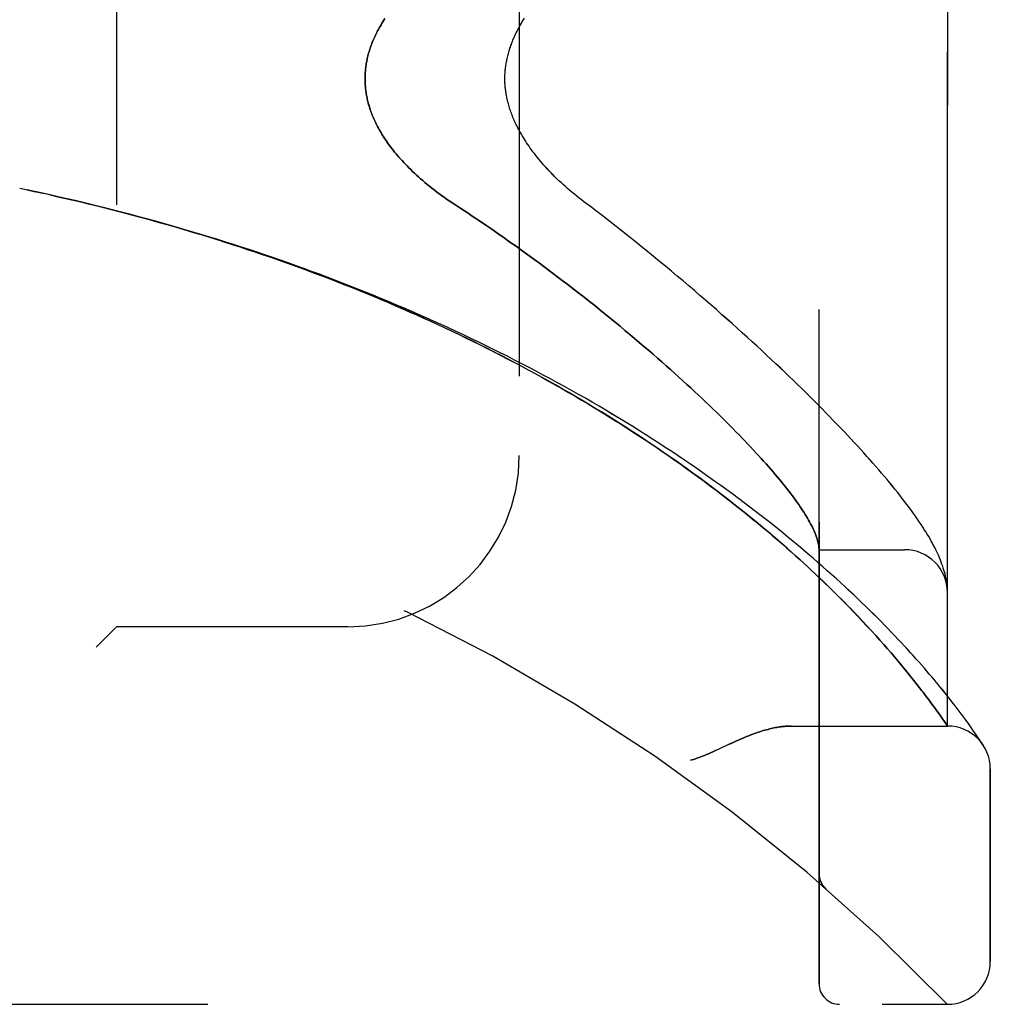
# Model space of a CAD drawing. Header units: inches. Extents: x 0 to 179, y 0 to 116.
# Tile 207 of 234: x 96.91 to 98.33, y 36.9 to 38.34. Entities that reach past the tile are written whole.
import ezdxf

# ---------------------------------------------------------------- set-up
doc = ezdxf.new("R2010")
doc.units = ezdxf.units.IN
doc.header["$LTSCALE"] = 9.842105
doc.header["$MEASUREMENT"] = 0
doc.linetypes.add('HIDDEN', pattern=[0.2, 0.1, -0.1])
doc.layers.add('LEFTHAND_DOOR_ASSEMBLY', color=7, linetype='CONTINUOUS')
doc.layers.add('RIGHTHAND_DOOR_ASSEMBLY', color=7, linetype='CONTINUOUS')

msp = doc.modelspace()

# ---------------------------------------------------------------- linework, layer by layer
at = {"layer": 'LEFTHAND_DOOR_ASSEMBLY', "color": 8, "linetype": 'HIDDEN'}
for p, q in [((98.0765, 36.9291), (98.0765, 39.5716)), ((98.264, 37.3053), (98.264, 39.1953)), ((97.0515, 39.0503), (97.0515, 37.4503)), ((97.639, 38.8003), (97.639, 37.7003)), ((96.9215, 38.0879), (96.91, 38.0903)), ((96.9331, 38.0854), (96.9211, 38.088)), ((98.0765, 37.5628), (98.2015, 37.5628)), ((98.2632, 37.5127), (98.263, 37.5138)), ((98.2632, 37.512), (98.2632, 37.5127)), ((98.2633, 37.5113), (98.2632, 37.512)), ((98.2635, 37.5096), (98.2635, 37.5102)), ((98.2636, 37.5089), (98.2635, 37.5096)), ((98.2637, 37.5082), (98.2636, 37.5089)), ((98.2637, 37.5075), (98.2637, 37.5082)), ((98.2638, 37.5069), (98.2637, 37.5075)), ((98.1399, 37.4586), (98.1328, 37.4661)), ((97.0515, 37.4503), (97.0215, 37.4203)), ((97.389, 37.4503), (97.0515, 37.4503)), ((98.1467, 37.4513), (98.1399, 37.4586)), ((98.1532, 37.4442), (98.1467, 37.4513)), ((98.1594, 37.4374), (98.1532, 37.4442)), ((98.1653, 37.4308), (98.1594, 37.4374)), ((98.171, 37.4244), (98.1653, 37.4308)), ((98.1764, 37.4182), (98.171, 37.4244)), ((98.1816, 37.4121), (98.1764, 37.4182)), ((98.1867, 37.4063), (98.1816, 37.4121)), ((98.1915, 37.4006), (98.1867, 37.4063)), ((98.1961, 37.3951), (98.1915, 37.4006)), ((98.2005, 37.3898), (98.1961, 37.3951)), ((98.2047, 37.3846), (98.2005, 37.3898)), ((98.2088, 37.3796), (98.2047, 37.3846)), ((98.2127, 37.3748), (98.2088, 37.3796)), ((98.2164, 37.3701), (98.2127, 37.3748)), ((98.22, 37.3655), (98.2164, 37.3701)), ((98.2234, 37.3611), (98.22, 37.3655)), ((98.2329, 37.3487), (98.2283, 37.3547)), ((98.2372, 37.3429), (98.2329, 37.3487)), ((98.2626, 37.3509), (98.2569, 37.358)), ((98.268, 37.3442), (98.2626, 37.3509)), ((98.2413, 37.3375), (98.2372, 37.3429)), ((98.245, 37.3324), (98.2413, 37.3375)), ((98.2485, 37.3276), (98.245, 37.3324)), ((98.2798, 37.3289), (98.2753, 37.3348)), ((98.2517, 37.3231), (98.2485, 37.3276)), ((98.2546, 37.319), (98.2517, 37.3231)), ((98.2579, 37.3142), (98.2546, 37.319)), ((98.2839, 37.3234), (98.2798, 37.3289)), ((98.2877, 37.3182), (98.2839, 37.3234)), ((98.2913, 37.3134), (98.2877, 37.3182)), ((98.036, 37.3053), (98.264, 37.3053)), ((98.2605, 37.3105), (98.2579, 37.3142)), ((98.2633, 37.3063), (98.2605, 37.3105)), ((98.2945, 37.3089), (98.2913, 37.3134)), ((98.2975, 37.3047), (98.2945, 37.3089)), ((98.3002, 37.3009), (98.2975, 37.3047)), ((98.3027, 37.2973), (98.3002, 37.3009)), ((98.3049, 37.2941), (98.3027, 37.2973)), ((98.3079, 37.2898), (98.3049, 37.2941)), ((98.3103, 37.2861), (98.3079, 37.2898)), ((98.3123, 37.2831), (98.3103, 37.2861)), ((98.3144, 37.28), (98.3123, 37.2831)), ((98.3265, 36.9616), (98.3265, 37.2428)), ((98.0765, 37.0904), (98.0765, 37.0859)), ((98.0866, 37.0679), (98.0868, 37.0678)), ((96.2002, 36.8991), (98.264, 36.8991))]:
    msp.add_line(p, q, dxfattribs=at)
for points in [[(97.443, 38.3381), (97.4415, 38.3358), (97.44, 38.3335), (97.4386, 38.3313), (97.4373, 38.329), (97.436, 38.3268), (97.4347, 38.3246), (97.4335, 38.3224), (97.4324, 38.3202), (97.4313, 38.3181), (97.4302, 38.316), (97.4292, 38.3138), (97.4282, 38.3117), (97.4272, 38.3097), (97.4263, 38.3076), (97.4255, 38.3055), (97.4246, 38.3035), (97.4238, 38.3015), (97.4231, 38.2995), (97.4224, 38.2975), (97.4217, 38.2955), (97.421, 38.2935), (97.4204, 38.2916), (97.4198, 38.2896), (97.4192, 38.2877), (97.4187, 38.2857), (97.4182, 38.2838), (97.4178, 38.2819), (97.4173, 38.28), (97.4169, 38.2781), (97.4165, 38.2762), (97.4162, 38.2743), (97.4158, 38.2725), (97.4155, 38.2706), (97.4153, 38.2687), (97.415, 38.2669), (97.4148, 38.265), (97.4146, 38.2632), (97.4145, 38.2613), (97.4143, 38.2595), (97.4142, 38.2577), (97.4141, 38.2558), (97.4141, 38.254), (97.414, 38.2522), (97.414, 38.2503), (97.414, 38.2485), (97.4141, 38.2467), (97.4141, 38.2449), (97.4142, 38.243), (97.4143, 38.2412), (97.4145, 38.2394), (97.4146, 38.2375), (97.4148, 38.2357), (97.415, 38.2338), (97.4153, 38.232), (97.4155, 38.2301), (97.4158, 38.2282), (97.4162, 38.2264), (97.4165, 38.2245), (97.4169, 38.2226), (97.4173, 38.2207), (97.4178, 38.2188), (97.4182, 38.2169), (97.4187, 38.215), (97.4192, 38.213), (97.4198, 38.2111), (97.4204, 38.2091), (97.421, 38.2072), (97.4217, 38.2052), (97.4224, 38.2032), (97.4231, 38.2012), (97.4238, 38.1992), (97.4246, 38.1972), (97.4255, 38.1952), (97.4263, 38.1931), (97.4272, 38.191), (97.4282, 38.1889), (97.4292, 38.1868), (97.4302, 38.1847), (97.4313, 38.1826), (97.4324, 38.1804), (97.4335, 38.1783), (97.4347, 38.1761), (97.436, 38.1739), (97.4373, 38.1717), (97.4386, 38.1694), (97.44, 38.1672), (97.4415, 38.1649), (97.443, 38.1626), (97.4446, 38.1602), (97.4462, 38.1579), (97.4478, 38.1555), (97.4496, 38.1531), (97.4514, 38.1507), (97.4532, 38.1483), (97.4551, 38.1459), (97.4571, 38.1434), (97.4592, 38.1409), (97.4613, 38.1384), (97.4634, 38.1359), (97.4657, 38.1333), (97.468, 38.1308), (97.4704, 38.1282), (97.4728, 38.1256), (97.4753, 38.123), (97.4779, 38.1203), (97.4806, 38.1177), (97.4834, 38.115), (97.4862, 38.1124), (97.4891, 38.1097), (97.4921, 38.107), (97.4951, 38.1043), (97.4982, 38.1016), (97.5014, 38.0989), (97.5046, 38.0962), (97.508, 38.0934), (97.5114, 38.0907), (97.5148, 38.088), (97.5183, 38.0853), (97.5219, 38.0827), (97.5256, 38.08), (97.5293, 38.0773), (97.5331, 38.0747), (97.5369, 38.0721), (97.5408, 38.0695), (97.5538, 38.0609)], [(97.7332, 38.0709), (97.7298, 38.0735), (97.7263, 38.0762), (97.7229, 38.079), (97.7195, 38.0817), (97.7162, 38.0845), (97.7128, 38.0873), (97.7096, 38.0901), (97.7064, 38.093), (97.7032, 38.0958), (97.7001, 38.0987), (97.697, 38.1015), (97.694, 38.1044), (97.6911, 38.1073), (97.6883, 38.1102), (97.6855, 38.113), (97.6827, 38.1159), (97.6801, 38.1187), (97.6775, 38.1216), (97.6749, 38.1244), (97.6725, 38.1272), (97.6701, 38.13), (97.6677, 38.1328), (97.6655, 38.1356), (97.6633, 38.1384), (97.6611, 38.1411), (97.6591, 38.1438), (97.6571, 38.1465), (97.6552, 38.1491), (97.6533, 38.1518), (97.6515, 38.1544), (97.6498, 38.1569), (97.6481, 38.1595), (97.6465, 38.162), (97.645, 38.1644), (97.6435, 38.1669), (97.6421, 38.1693), (97.6407, 38.1717), (97.6394, 38.174), (97.6382, 38.1764), (97.637, 38.1786), (97.6358, 38.1809), (97.6347, 38.1832), (97.6337, 38.1854), (97.6326, 38.1876), (97.6317, 38.1897), (97.6308, 38.1918), (97.6299, 38.1939), (97.629, 38.196), (97.6282, 38.198), (97.6275, 38.2001), (97.6268, 38.202), (97.6261, 38.204), (97.6254, 38.2059), (97.6248, 38.2079), (97.6242, 38.2097), (97.6237, 38.2116), (97.6232, 38.2135), (97.6227, 38.2153), (97.6222, 38.2171), (97.6218, 38.2189), (97.6214, 38.2206), (97.621, 38.2224), (97.6207, 38.2241), (97.6203, 38.2258), (97.62, 38.2275), (97.6198, 38.2292), (97.6195, 38.2309), (97.6193, 38.2326), (97.6191, 38.2342), (97.6189, 38.2359), (97.6187, 38.2375), (97.6186, 38.2391), (97.6184, 38.2407), (97.6183, 38.2423), (97.6182, 38.2439), (97.6182, 38.2455), (97.6181, 38.2471), (97.6181, 38.2487), (97.6181, 38.2503), (97.6181, 38.2519), (97.6181, 38.2535), (97.6182, 38.2551), (97.6182, 38.2567), (97.6183, 38.2583), (97.6184, 38.26), (97.6186, 38.2616), (97.6187, 38.2632), (97.6189, 38.2648), (97.6191, 38.2665), (97.6193, 38.2681), (97.6195, 38.2698), (97.6198, 38.2715), (97.62, 38.2732), (97.6203, 38.2749), (97.6207, 38.2766), (97.621, 38.2783), (97.6214, 38.2801), (97.6218, 38.2818), (97.6222, 38.2836), (97.6227, 38.2854), (97.6232, 38.2872), (97.6237, 38.2891), (97.6242, 38.2909), (97.6248, 38.2928), (97.6254, 38.2947), (97.6261, 38.2967), (97.6268, 38.2986), (97.6275, 38.3006), (97.6282, 38.3026), (97.629, 38.3047), (97.6299, 38.3068), (97.6308, 38.3088), (97.6317, 38.311), (97.6326, 38.3131), (97.6337, 38.3153), (97.6347, 38.3175), (97.6358, 38.3198), (97.637, 38.322), (97.6382, 38.3243), (97.6394, 38.3267), (97.6407, 38.329), (97.6421, 38.3314), (97.6435, 38.3338), (97.645, 38.3362), (97.6465, 38.3387)], [(98.1328, 37.4661), (98.1291, 37.4699), (98.1253, 37.4738), (98.1215, 37.4778), (98.1175, 37.4819), (98.1135, 37.486), (98.1093, 37.4902), (98.105, 37.4945), (98.1006, 37.4989), (98.096, 37.5034), (98.0914, 37.5079), (98.0866, 37.5126), (98.0817, 37.5173), (98.0766, 37.5221), (98.0714, 37.5271), (98.066, 37.5321), (98.0605, 37.5373), (98.0547, 37.5426), (98.0488, 37.548), (98.0426, 37.5535), (98.0363, 37.5592), (98.0298, 37.5649), (98.0231, 37.5708), (98.0163, 37.5768), (98.0093, 37.5828), (98.0021, 37.5888), (97.9949, 37.5949), (97.9875, 37.601), (97.9801, 37.6072), (97.9726, 37.6133), (97.965, 37.6194), (97.9573, 37.6255), (97.9495, 37.6317), (97.9416, 37.6378), (97.9336, 37.644), (97.9256, 37.6501), (97.9174, 37.6563), (97.9092, 37.6624), (97.9009, 37.6685), (97.8926, 37.6746), (97.8841, 37.6807), (97.8756, 37.6868), (97.867, 37.6928), (97.8584, 37.6989), (97.8497, 37.7049), (97.8409, 37.7109), (97.832, 37.7169), (97.8231, 37.7229), (97.8141, 37.7288), (97.805, 37.7347), (97.7959, 37.7406), (97.7867, 37.7465), (97.7775, 37.7523), (97.7682, 37.7581), (97.7589, 37.7639), (97.7495, 37.7696), (97.74, 37.7753), (97.7305, 37.781), (97.7209, 37.7866), (97.7113, 37.7922), (97.7017, 37.7978), (97.692, 37.8033), (97.6822, 37.8088), (97.6724, 37.8143), (97.6626, 37.8197), (97.6527, 37.825), (97.6427, 37.8304), (97.6328, 37.8357), (97.6227, 37.8409), (97.6127, 37.8462), (97.6026, 37.8513), (97.5925, 37.8565), (97.5823, 37.8616), (97.5721, 37.8666), (97.5619, 37.8716), (97.5516, 37.8766), (97.5413, 37.8815), (97.531, 37.8864), (97.5206, 37.8912), (97.5102, 37.896), (97.4998, 37.9008), (97.4893, 37.9055), (97.4788, 37.9101), (97.4683, 37.9148), (97.4578, 37.9193), (97.4472, 37.9239), (97.4366, 37.9283), (97.426, 37.9328), (97.4153, 37.9372), (97.4047, 37.9415), (97.394, 37.9458), (97.3833, 37.9501), (97.3725, 37.9543), (97.3618, 37.9584), (97.351, 37.9626), (97.3402, 37.9666), (97.3294, 37.9707), (97.3186, 37.9746), (97.3077, 37.9786), (97.2969, 37.9825), (97.286, 37.9863), (97.2751, 37.9901), (97.2642, 37.9939), (97.2532, 37.9976), (97.2423, 38.0012), (97.2314, 38.0048), (97.2204, 38.0084), (97.2094, 38.0119), (97.1984, 38.0154), (97.1874, 38.0189), (97.1764, 38.0223), (97.1654, 38.0256), (97.1543, 38.0289), (97.1433, 38.0322), (97.1322, 38.0354), (97.1212, 38.0385), (97.1101, 38.0417), (97.099, 38.0447), (97.0879, 38.0478), (97.0769, 38.0508), (97.0658, 38.0537), (97.0547, 38.0566), (97.0435, 38.0595), (97.0324, 38.0623), (97.0213, 38.065), (97.0102, 38.0678), (96.9991, 38.0704), (96.9879, 38.0731), (96.9768, 38.0757), (96.9657, 38.0782), (96.9545, 38.0807), (96.9434, 38.0832), (96.9323, 38.0856)], [(98.2569, 37.358), (98.254, 37.3616), (98.2509, 37.3654), (98.2477, 37.3692), (98.2444, 37.3732), (98.241, 37.3772), (98.2375, 37.3813), (98.2339, 37.3855), (98.2303, 37.3897), (98.2265, 37.3941), (98.2225, 37.3985), (98.2185, 37.4031), (98.2144, 37.4077), (98.2102, 37.4123), (98.2058, 37.4171), (98.2014, 37.4219), (98.1968, 37.4268), (98.1921, 37.4318), (98.1874, 37.4369), (98.1825, 37.442), (98.1774, 37.4472), (98.1723, 37.4525), (98.1671, 37.4578), (98.1617, 37.4632), (98.1562, 37.4686), (98.1507, 37.4742), (98.145, 37.4797), (98.1391, 37.4854), (98.1332, 37.491), (98.1272, 37.4968), (98.121, 37.5026), (98.1148, 37.5084), (98.1084, 37.5143), (98.1019, 37.5202), (98.0953, 37.5262), (98.0886, 37.5321), (98.0818, 37.5382), (98.0749, 37.5442), (98.0678, 37.5503), (98.0607, 37.5565), (98.0535, 37.5626), (98.0461, 37.5688), (98.0387, 37.575), (98.0311, 37.5812), (98.0235, 37.5874), (98.0158, 37.5937), (98.008, 37.5999), (98, 37.6062), (97.992, 37.6124), (97.9839, 37.6187), (97.9757, 37.625), (97.9674, 37.6313), (97.9591, 37.6375), (97.9506, 37.6438), (97.942, 37.6501), (97.9334, 37.6563), (97.9247, 37.6626), (97.9159, 37.6689), (97.907, 37.6751), (97.8981, 37.6813), (97.8891, 37.6875), (97.88, 37.6937), (97.8708, 37.6999), (97.8615, 37.7061), (97.8522, 37.7122), (97.8428, 37.7183), (97.8334, 37.7244), (97.8239, 37.7305), (97.8143, 37.7365), (97.8046, 37.7425), (97.7949, 37.7485), (97.7852, 37.7545), (97.7753, 37.7604), (97.7655, 37.7663), (97.7555, 37.7722), (97.7455, 37.778), (97.7355, 37.7838), (97.7254, 37.7896), (97.7152, 37.7953), (97.705, 37.801), (97.6948, 37.8066), (97.6845, 37.8122), (97.6741, 37.8178), (97.6637, 37.8234), (97.6533, 37.8289), (97.6428, 37.8343), (97.6323, 37.8397), (97.6217, 37.8451), (97.6111, 37.8504), (97.6005, 37.8557), (97.5898, 37.861), (97.5791, 37.8662), (97.5684, 37.8713), (97.5576, 37.8765), (97.5468, 37.8815), (97.5359, 37.8866), (97.525, 37.8915), (97.5141, 37.8965), (97.5032, 37.9014), (97.4922, 37.9062), (97.4812, 37.911), (97.4702, 37.9158), (97.4591, 37.9205), (97.448, 37.9251), (97.4369, 37.9297), (97.4258, 37.9343), (97.4146, 37.9388), (97.4035, 37.9433), (97.3923, 37.9477), (97.381, 37.9521), (97.3698, 37.9564), (97.3585, 37.9607), (97.3472, 37.9649), (97.3359, 37.9691), (97.3246, 37.9733), (97.3133, 37.9773), (97.3019, 37.9814), (97.2905, 37.9854), (97.2792, 37.9893), (97.2678, 37.9932), (97.2563, 37.9971), (97.2449, 38.0009), (97.2335, 38.0046), (97.222, 38.0083), (97.2105, 38.012), (97.1991, 38.0156), (97.1876, 38.0191), (97.1761, 38.0227), (97.1646, 38.0261), (97.153, 38.0295), (97.1415, 38.0329), (97.13, 38.0362), (97.1184, 38.0395), (97.1069, 38.0427), (97.0953, 38.0459), (97.0837, 38.049), (97.0722, 38.0521), (97.0606, 38.0552), (97.049, 38.0581), (97.0374, 38.0611), (97.0259, 38.064), (97.0143, 38.0668), (97.0027, 38.0696), (96.9911, 38.0724), (96.9795, 38.0751), (96.9679, 38.0777), (96.9563, 38.0804), (96.9447, 38.0829), (96.9331, 38.0854)], [(98.263, 37.5138), (98.2626, 37.5164), (98.2622, 37.5191), (98.2616, 37.5218), (98.261, 37.5246), (98.2604, 37.5274), (98.2596, 37.5303), (98.2588, 37.5331), (98.2579, 37.536), (98.257, 37.5389), (98.2559, 37.5419), (98.2548, 37.5448), (98.2537, 37.5477), (98.2525, 37.5507), (98.2512, 37.5536), (98.2499, 37.5566), (98.2485, 37.5597), (98.247, 37.5627), (98.2454, 37.5658), (98.2438, 37.5689), (98.2421, 37.5721), (98.2404, 37.5753), (98.2385, 37.5786), (98.2366, 37.5819), (98.2345, 37.5853), (98.2324, 37.5887), (98.2302, 37.5923), (98.2279, 37.5959), (98.2254, 37.5997), (98.2229, 37.6035), (98.2202, 37.6075), (98.2173, 37.6116), (98.2144, 37.6157), (98.2113, 37.62), (98.2081, 37.6243), (98.2048, 37.6287), (98.2015, 37.6332), (98.198, 37.6377), (98.1945, 37.6422), (98.1909, 37.6467), (98.1873, 37.6512), (98.1836, 37.6558), (98.1798, 37.6605), (98.1759, 37.6651), (98.1719, 37.6698), (98.1679, 37.6746), (98.1638, 37.6794), (98.1596, 37.6842), (98.1553, 37.6891), (98.151, 37.694), (98.1465, 37.699), (98.142, 37.7041), (98.1374, 37.7091), (98.1327, 37.7143), (98.1279, 37.7195), (98.1231, 37.7247), (98.1181, 37.73), (98.1131, 37.7353), (98.108, 37.7407), (98.1027, 37.7461), (98.0974, 37.7516), (98.092, 37.7572), (98.0866, 37.7628), (98.081, 37.7685), (98.0753, 37.7742), (98.0696, 37.7799), (98.0637, 37.7858), (98.0578, 37.7916), (98.0517, 37.7976), (98.0456, 37.8036), (98.0394, 37.8096), (98.0331, 37.8157), (98.0266, 37.8218), (98.0201, 37.828), (98.0135, 37.8343), (98.0068, 37.8406), (98, 37.847), (97.9931, 37.8534), (97.9861, 37.8598), (97.979, 37.8664), (97.9718, 37.8729), (97.9646, 37.8795), (97.9572, 37.8862), (97.9497, 37.8929), (97.9421, 37.8996), (97.9344, 37.9064), (97.9267, 37.9133), (97.9188, 37.9202), (97.9108, 37.9271), (97.9028, 37.934), (97.8947, 37.941), (97.8864, 37.9481), (97.8781, 37.9551), (97.8697, 37.9622), (97.8611, 37.9693), (97.8525, 37.9765), (97.8438, 37.9837), (97.8351, 37.9909), (97.8262, 37.9981), (97.8172, 38.0054), (97.8082, 38.0126), (97.7991, 38.0199), (97.7899, 38.0272), (97.7806, 38.0345), (97.7713, 38.0418), (97.7618, 38.0491), (97.7524, 38.0564), (97.7428, 38.0637), (97.7332, 38.0709)], [(97.5538, 38.0609), (97.5629, 38.0549), (97.572, 38.0489), (97.5811, 38.0428), (97.5901, 38.0367), (97.599, 38.0306), (97.6079, 38.0244), (97.6168, 38.0182), (97.6255, 38.012), (97.6343, 38.0058), (97.6429, 37.9996), (97.6516, 37.9934), (97.6601, 37.9871), (97.6686, 37.9809), (97.677, 37.9747), (97.6853, 37.9685), (97.6936, 37.9622), (97.7017, 37.956), (97.7098, 37.9498), (97.7178, 37.9436), (97.7258, 37.9375), (97.7336, 37.9313), (97.7414, 37.9252), (97.7491, 37.9191), (97.7567, 37.913), (97.7642, 37.9069), (97.7716, 37.9009), (97.7789, 37.8949), (97.7862, 37.8889), (97.7933, 37.883), (97.8004, 37.8771), (97.8073, 37.8712), (97.8142, 37.8654), (97.821, 37.8596), (97.8277, 37.8539), (97.8343, 37.8482), (97.8408, 37.8425), (97.8472, 37.8369), (97.8535, 37.8313), (97.8597, 37.8258), (97.8658, 37.8203), (97.8718, 37.8149), (97.8777, 37.8095), (97.8836, 37.8042), (97.8893, 37.7989), (97.8949, 37.7937), (97.9005, 37.7885), (97.9059, 37.7834), (97.9113, 37.7783), (97.9166, 37.7733), (97.9217, 37.7683), (97.9268, 37.7634), (97.9318, 37.7585), (97.9367, 37.7537), (97.9415, 37.7489), (97.9462, 37.7442), (97.9508, 37.7396), (97.9553, 37.735), (97.9598, 37.7304), (97.9641, 37.7259), (97.9684, 37.7215), (97.9725, 37.7171), (97.9766, 37.7128), (97.9806, 37.7085), (97.9845, 37.7043), (97.9883, 37.7002), (97.9921, 37.6961), (97.9957, 37.692), (97.9993, 37.688), (98.0027, 37.6841), (98.0061, 37.6802), (98.0094, 37.6764), (98.0126, 37.6726), (98.0158, 37.6689), (98.0188, 37.6653), (98.0218, 37.6617), (98.0246, 37.6581), (98.0274, 37.6546), (98.0302, 37.6512), (98.0328, 37.6478), (98.0353, 37.6445), (98.0378, 37.6412), (98.0402, 37.638), (98.0425, 37.6348), (98.0448, 37.6317), (98.0469, 37.6286), (98.049, 37.6256), (98.051, 37.6226), (98.0529, 37.6197), (98.0548, 37.6169), (98.0565, 37.6141), (98.0582, 37.6113), (98.0598, 37.6086), (98.0614, 37.606), (98.0628, 37.6034), (98.0642, 37.6008), (98.0655, 37.5983), (98.0668, 37.5959), (98.0679, 37.5935), (98.069, 37.5912), (98.07, 37.5889), (98.0709, 37.5866), (98.0718, 37.5844), (98.0726, 37.5823), (98.0733, 37.5802), (98.074, 37.5781), (98.0745, 37.5762), (98.075, 37.5742), (98.0754, 37.5723), (98.0758, 37.5705), (98.0761, 37.5687), (98.0763, 37.5669)], [(98.0763, 37.5669), (98.0763, 37.5664), (98.0764, 37.5659), (98.0764, 37.5655), (98.0764, 37.5651), (98.0765, 37.5647), (98.0765, 37.5644), (98.0765, 37.5641), (98.0765, 37.5638)], [(98.2635, 37.5102), (98.2634, 37.5106), (98.2633, 37.5113)], [(98.264, 37.5014), (98.264, 37.5018), (98.264, 37.5021), (98.264, 37.5025), (98.264, 37.5029), (98.264, 37.5033), (98.2639, 37.5036), (98.2639, 37.504), (98.2639, 37.5044), (98.2639, 37.5047), (98.2639, 37.5051), (98.2639, 37.5055), (98.2638, 37.5058), (98.2638, 37.5062), (98.2638, 37.5069)], [(98.2283, 37.3547), (98.2267, 37.3568), (98.2234, 37.3611)], [(98.2753, 37.3348), (98.2729, 37.3378), (98.268, 37.3442)], [(98.036, 37.3053), (98.0344, 37.3053), (98.0328, 37.3053), (98.0311, 37.3052), (98.0295, 37.3051), (98.0278, 37.305), (98.026, 37.3049), (98.0242, 37.3047), (98.0224, 37.3045), (98.0206, 37.3043), (98.0187, 37.304), (98.0168, 37.3037), (98.0148, 37.3033), (98.0128, 37.303), (98.0108, 37.3026), (98.0087, 37.3021), (98.0066, 37.3016), (98.0044, 37.3011), (98.0022, 37.3005), (97.9999, 37.2999), (97.9976, 37.2993), (97.9952, 37.2986), (97.9928, 37.2979), (97.9903, 37.2971), (97.9877, 37.2962), (97.9851, 37.2953), (97.9824, 37.2944), (97.9797, 37.2934), (97.9768, 37.2923), (97.9739, 37.2912), (97.9708, 37.29), (97.9677, 37.2887), (97.9645, 37.2873), (97.9611, 37.2859), (97.9576, 37.2844), (97.954, 37.2827), (97.9502, 37.281), (97.9462, 37.2792), (97.9292, 37.2713)], [(98.264, 37.3053), (98.264, 37.3054), (98.2633, 37.3063)], [(98.3164, 37.2768), (98.3164, 37.2769), (98.3164, 37.277), (98.3144, 37.28)], [(97.9292, 37.2713), (97.9253, 37.2695), (97.9217, 37.2678), (97.9182, 37.2663), (97.9151, 37.2649), (97.9121, 37.2636), (97.9093, 37.2624), (97.9066, 37.2614), (97.9041, 37.2604), (97.9018, 37.2595), (97.8995, 37.2587), (97.8973, 37.2579), (97.8952, 37.2572), (97.8931, 37.2566), (97.891, 37.2559), (97.889, 37.2553)], [(98.0765, 37.0902), (98.0765, 37.0898), (98.0765, 37.0892), (98.0765, 37.0885), (98.0766, 37.0879), (98.0766, 37.0873), (98.0767, 37.0867), (98.0768, 37.0861), (98.0769, 37.0855), (98.077, 37.0849), (98.0771, 37.0843), (98.0772, 37.0837), (98.0774, 37.0831), (98.0775, 37.0825), (98.0777, 37.0819), (98.0779, 37.0813), (98.0781, 37.0807), (98.0783, 37.0802), (98.0785, 37.0796)], [(98.0785, 37.0796), (98.0787, 37.079), (98.079, 37.0785), (98.0792, 37.0779), (98.0795, 37.0773), (98.0798, 37.0768), (98.08, 37.0762), (98.0803, 37.0757), (98.0806, 37.0751), (98.081, 37.0746), (98.0813, 37.0741), (98.0816, 37.0736), (98.082, 37.0731), (98.0823, 37.0726), (98.0827, 37.0721)], [(98.0868, 37.0678), (98.0866, 37.068), (98.0863, 37.0682), (98.0861, 37.0684), (98.0859, 37.0686), (98.0856, 37.0688), (98.0854, 37.069), (98.0852, 37.0692), (98.085, 37.0695), (98.0848, 37.0697), (98.0846, 37.0699), (98.0844, 37.0701), (98.0842, 37.0703), (98.084, 37.0705), (98.0838, 37.0708), (98.0836, 37.071), (98.0834, 37.0712), (98.0832, 37.0714), (98.0831, 37.0717), (98.0829, 37.0719), (98.0827, 37.0721)]]:
    msp.add_lwpolyline(points, dxfattribs=at)
for centre, radius, start, end in [((96.264, 34.9752), 2.7751, 43.8884, 90), ((97.389, 37.7003), 0.25, 270, 360), ((98.2015, 37.5003), 0.0625, 0, 90), ((98.264, 37.2428), 0.0625, 0, 90), ((98.264, 36.9616), 0.0625, 270, 360), ((98.1065, 36.9291), 0.03, 180, 270)]:
    msp.add_arc(centre, radius, start, end, dxfattribs=at)
at = {"layer": 'RIGHTHAND_DOOR_ASSEMBLY', "color": 8, "linetype": 'HIDDEN'}
for p, q in [((98.0765, 39.5716), (98.0765, 36.9291)), ((98.264, 39.1953), (98.264, 37.3053)), ((97.0515, 39.0503), (97.0515, 37.4503)), ((97.639, 38.8003), (97.639, 37.7003)), ((96.9215, 38.0879), (96.91, 38.0903)), ((96.9211, 38.088), (96.9331, 38.0854)), ((96.9322, 38.0856), (96.9434, 38.0832)), ((96.9447, 38.0829), (96.9331, 38.0854)), ((98.0765, 37.5628), (98.2015, 37.5628)), ((98.2632, 37.5127), (98.263, 37.5138)), ((98.2632, 37.512), (98.2632, 37.5127)), ((98.2633, 37.5113), (98.2632, 37.512)), ((98.2635, 37.5096), (98.2635, 37.5103)), ((98.2636, 37.5089), (98.2635, 37.5096)), ((98.2637, 37.5082), (98.2636, 37.5089)), ((98.2637, 37.5075), (98.2637, 37.5082)), ((98.2638, 37.5069), (98.2637, 37.5075)), ((98.2638, 37.5062), (98.2638, 37.5069)), ((98.1326, 37.4662), (98.1397, 37.4587)), ((97.0215, 37.4203), (97.0515, 37.4503)), ((97.389, 37.4503), (97.0515, 37.4503)), ((98.1397, 37.4587), (98.1465, 37.4514)), ((98.1465, 37.4514), (98.153, 37.4443)), ((98.153, 37.4443), (98.1593, 37.4375)), ((98.1593, 37.4375), (98.1652, 37.4309)), ((98.1652, 37.4309), (98.1709, 37.4245)), ((98.1709, 37.4245), (98.1763, 37.4183)), ((98.1763, 37.4183), (98.1816, 37.4122)), ((98.1816, 37.4122), (98.1866, 37.4064)), ((98.1866, 37.4064), (98.1914, 37.4007)), ((98.1914, 37.4007), (98.196, 37.3952)), ((98.196, 37.3952), (98.2004, 37.3898)), ((98.2004, 37.3898), (98.2047, 37.3847)), ((98.2047, 37.3847), (98.2087, 37.3796)), ((98.2087, 37.3796), (98.2126, 37.3748)), ((98.2126, 37.3748), (98.2164, 37.3701)), ((98.2164, 37.3701), (98.22, 37.3655)), ((98.22, 37.3655), (98.2234, 37.3611)), ((98.2283, 37.3547), (98.2329, 37.3487)), ((98.2329, 37.3487), (98.2372, 37.3429)), ((98.2627, 37.3509), (98.257, 37.358)), ((98.268, 37.3442), (98.2627, 37.3509)), ((98.2372, 37.3429), (98.2413, 37.3375)), ((98.2413, 37.3375), (98.245, 37.3323)), ((98.245, 37.3323), (98.2485, 37.3276)), ((98.2798, 37.3289), (98.2753, 37.3347)), ((98.2485, 37.3276), (98.2517, 37.3231)), ((98.2517, 37.3231), (98.2546, 37.3189)), ((98.2839, 37.3234), (98.2798, 37.3289)), ((98.2877, 37.3182), (98.2839, 37.3234)), ((98.2913, 37.3134), (98.2877, 37.3182)), ((98.036, 37.3053), (98.264, 37.3053)), ((98.2945, 37.3089), (98.2913, 37.3134)), ((98.2975, 37.3047), (98.2945, 37.3089)), ((98.3002, 37.3009), (98.2975, 37.3047)), ((98.3027, 37.2973), (98.3002, 37.3009)), ((98.3049, 37.2941), (98.3027, 37.2973)), ((98.3079, 37.2898), (98.3049, 37.2941)), ((98.3103, 37.2861), (98.3079, 37.2898)), ((98.3123, 37.2831), (98.3103, 37.2861)), ((98.3144, 37.28), (98.3123, 37.2831)), ((98.3164, 37.2768), (98.3144, 37.28)), ((98.3161, 37.2773), (98.3167, 37.2764)), ((98.3164, 37.2769), (98.3164, 37.277)), ((98.3167, 37.2764), (98.3164, 37.2768)), ((98.3265, 37.2428), (98.3265, 36.9616)), ((98.0765, 37.0904), (98.0765, 37.0858)), ((98.0866, 37.0679), (98.0868, 37.0678)), ((96.2002, 36.8991), (98.264, 36.8991))]:
    msp.add_line(p, q, dxfattribs=at)
for points in [[(97.5538, 38.0609), (97.5408, 38.0695), (97.5369, 38.0721), (97.5331, 38.0747), (97.5293, 38.0773), (97.5256, 38.08), (97.5219, 38.0827), (97.5183, 38.0853), (97.5148, 38.088), (97.5114, 38.0907), (97.508, 38.0934), (97.5046, 38.0962), (97.5014, 38.0989), (97.4982, 38.1016), (97.4951, 38.1043), (97.4921, 38.107), (97.4891, 38.1097), (97.4862, 38.1124), (97.4834, 38.115), (97.4806, 38.1177), (97.4779, 38.1203), (97.4753, 38.123), (97.4728, 38.1256), (97.4704, 38.1282), (97.468, 38.1308), (97.4657, 38.1333), (97.4634, 38.1359), (97.4613, 38.1384), (97.4592, 38.1409), (97.4571, 38.1434), (97.4551, 38.1459), (97.4532, 38.1483), (97.4514, 38.1507), (97.4496, 38.1531), (97.4478, 38.1555), (97.4462, 38.1579), (97.4446, 38.1602), (97.443, 38.1626), (97.4415, 38.1649), (97.44, 38.1672), (97.4386, 38.1694), (97.4373, 38.1717), (97.436, 38.1739), (97.4347, 38.1761), (97.4335, 38.1783), (97.4324, 38.1804), (97.4313, 38.1826), (97.4302, 38.1847), (97.4292, 38.1868), (97.4282, 38.1889), (97.4272, 38.191), (97.4263, 38.1931), (97.4255, 38.1952), (97.4246, 38.1972), (97.4238, 38.1992), (97.4231, 38.2012), (97.4224, 38.2032), (97.4217, 38.2052), (97.421, 38.2072), (97.4204, 38.2091), (97.4198, 38.2111), (97.4192, 38.213), (97.4187, 38.215), (97.4182, 38.2169), (97.4178, 38.2188), (97.4173, 38.2207), (97.4169, 38.2226), (97.4165, 38.2245), (97.4162, 38.2264), (97.4158, 38.2282), (97.4155, 38.2301), (97.4153, 38.232), (97.415, 38.2338), (97.4148, 38.2357), (97.4146, 38.2375), (97.4145, 38.2394), (97.4143, 38.2412), (97.4142, 38.243), (97.4141, 38.2449), (97.4141, 38.2467), (97.414, 38.2485), (97.414, 38.2503), (97.414, 38.2522), (97.4141, 38.254), (97.4141, 38.2558), (97.4142, 38.2577), (97.4143, 38.2595), (97.4145, 38.2613), (97.4146, 38.2632), (97.4148, 38.265), (97.415, 38.2669), (97.4153, 38.2687), (97.4155, 38.2706), (97.4158, 38.2725), (97.4162, 38.2743), (97.4165, 38.2762), (97.4169, 38.2781), (97.4173, 38.28), (97.4178, 38.2819), (97.4182, 38.2838), (97.4187, 38.2857), (97.4192, 38.2877), (97.4198, 38.2896), (97.4204, 38.2916), (97.421, 38.2935), (97.4217, 38.2955), (97.4224, 38.2975), (97.4231, 38.2995), (97.4238, 38.3015), (97.4246, 38.3035), (97.4255, 38.3055), (97.4263, 38.3076), (97.4272, 38.3097), (97.4282, 38.3117), (97.4292, 38.3138), (97.4302, 38.316), (97.4313, 38.3181), (97.4324, 38.3202), (97.4335, 38.3224), (97.4347, 38.3246), (97.436, 38.3268), (97.4373, 38.329), (97.4386, 38.3313), (97.44, 38.3335), (97.4415, 38.3358), (97.443, 38.3381)], [(97.7332, 38.0709), (97.7298, 38.0735), (97.7263, 38.0762), (97.7229, 38.079), (97.7195, 38.0817), (97.7161, 38.0845), (97.7128, 38.0873), (97.7096, 38.0901), (97.7064, 38.093), (97.7032, 38.0958), (97.7001, 38.0987), (97.697, 38.1015), (97.694, 38.1044), (97.6911, 38.1073), (97.6882, 38.1102), (97.6854, 38.113), (97.6827, 38.1159), (97.68, 38.1187), (97.6774, 38.1216), (97.6749, 38.1244), (97.6724, 38.1272), (97.67, 38.13), (97.6677, 38.1328), (97.6655, 38.1356), (97.6633, 38.1384), (97.6611, 38.1411), (97.6591, 38.1438), (97.6571, 38.1465), (97.6552, 38.1491), (97.6533, 38.1518), (97.6515, 38.1544), (97.6498, 38.1569), (97.6481, 38.1595), (97.6465, 38.162), (97.645, 38.1645), (97.6435, 38.1669), (97.6421, 38.1693), (97.6407, 38.1717), (97.6394, 38.174), (97.6382, 38.1764), (97.637, 38.1787), (97.6358, 38.1809), (97.6347, 38.1832), (97.6337, 38.1854), (97.6326, 38.1876), (97.6317, 38.1897), (97.6308, 38.1918), (97.6299, 38.1939), (97.629, 38.196), (97.6282, 38.198), (97.6275, 38.2001), (97.6268, 38.202), (97.6261, 38.204), (97.6254, 38.2059), (97.6248, 38.2079), (97.6242, 38.2097), (97.6237, 38.2116), (97.6232, 38.2135), (97.6227, 38.2153), (97.6222, 38.2171), (97.6218, 38.2189), (97.6214, 38.2206), (97.621, 38.2224), (97.6207, 38.2241), (97.6203, 38.2258), (97.62, 38.2275), (97.6198, 38.2292), (97.6195, 38.2309), (97.6193, 38.2326), (97.6191, 38.2342), (97.6189, 38.2359), (97.6187, 38.2375), (97.6186, 38.2391), (97.6184, 38.2407), (97.6183, 38.2423), (97.6182, 38.244), (97.6182, 38.2456), (97.6181, 38.2472), (97.6181, 38.2488), (97.6181, 38.2504), (97.6181, 38.2519), (97.6181, 38.2535), (97.6182, 38.2551), (97.6182, 38.2567), (97.6183, 38.2584), (97.6184, 38.26), (97.6186, 38.2616), (97.6187, 38.2632), (97.6189, 38.2648), (97.6191, 38.2665), (97.6193, 38.2681), (97.6195, 38.2698), (97.6198, 38.2715), (97.62, 38.2732), (97.6203, 38.2749), (97.6207, 38.2766), (97.621, 38.2783), (97.6214, 38.2801), (97.6218, 38.2818), (97.6222, 38.2836), (97.6227, 38.2854), (97.6232, 38.2872), (97.6237, 38.2891), (97.6242, 38.291), (97.6248, 38.2928), (97.6254, 38.2948), (97.6261, 38.2967), (97.6268, 38.2987), (97.6275, 38.3006), (97.6282, 38.3027), (97.629, 38.3047), (97.6299, 38.3068), (97.6308, 38.3089), (97.6317, 38.311), (97.6326, 38.3131), (97.6337, 38.3153), (97.6347, 38.3175), (97.6358, 38.3198), (97.637, 38.322), (97.6382, 38.3243), (97.6394, 38.3267), (97.6407, 38.329), (97.6421, 38.3314), (97.6435, 38.3338), (97.645, 38.3362), (97.6465, 38.3387)], [(98.257, 37.358), (98.254, 37.3616), (98.2509, 37.3654), (98.2477, 37.3692), (98.2444, 37.3732), (98.241, 37.3772), (98.2375, 37.3813), (98.234, 37.3855), (98.2303, 37.3897), (98.2265, 37.3941), (98.2226, 37.3985), (98.2185, 37.403), (98.2144, 37.4076), (98.2102, 37.4123), (98.2059, 37.4171), (98.2014, 37.4219), (98.1968, 37.4268), (98.1922, 37.4318), (98.1874, 37.4369), (98.1825, 37.442), (98.1775, 37.4472), (98.1723, 37.4524), (98.1671, 37.4578), (98.1617, 37.4632), (98.1563, 37.4686), (98.1507, 37.4741), (98.145, 37.4797), (98.1392, 37.4853), (98.1332, 37.491), (98.1272, 37.4968), (98.121, 37.5025), (98.1148, 37.5084), (98.1084, 37.5143), (98.1019, 37.5202), (98.0953, 37.5261), (98.0886, 37.5321), (98.0818, 37.5382), (98.0749, 37.5442), (98.0679, 37.5503), (98.0607, 37.5564), (98.0535, 37.5626), (98.0462, 37.5688), (98.0387, 37.575), (98.0312, 37.5812), (98.0235, 37.5874), (98.0158, 37.5936), (98.008, 37.5999), (98.0001, 37.6062), (97.992, 37.6124), (97.9839, 37.6187), (97.9757, 37.625), (97.9675, 37.6312), (97.9591, 37.6375), (97.9506, 37.6438), (97.9421, 37.6501), (97.9334, 37.6563), (97.9247, 37.6626), (97.9159, 37.6688), (97.9071, 37.6751), (97.8981, 37.6813), (97.8891, 37.6875), (97.88, 37.6937), (97.8708, 37.6999), (97.8616, 37.7061), (97.8522, 37.7122), (97.8429, 37.7183), (97.8334, 37.7244), (97.8239, 37.7305), (97.8143, 37.7365), (97.8047, 37.7425), (97.795, 37.7485), (97.7852, 37.7545), (97.7754, 37.7604), (97.7655, 37.7663), (97.7555, 37.7722), (97.7455, 37.778), (97.7355, 37.7838), (97.7254, 37.7895), (97.7152, 37.7953), (97.705, 37.801), (97.6948, 37.8066), (97.6845, 37.8122), (97.6741, 37.8178), (97.6638, 37.8233), (97.6533, 37.8288), (97.6428, 37.8343), (97.6323, 37.8397), (97.6218, 37.8451), (97.6112, 37.8504), (97.6005, 37.8557), (97.5899, 37.861), (97.5791, 37.8662), (97.5684, 37.8713), (97.5576, 37.8764), (97.5468, 37.8815), (97.5359, 37.8865), (97.5251, 37.8915), (97.5141, 37.8965), (97.5032, 37.9014), (97.4922, 37.9062), (97.4812, 37.911), (97.4702, 37.9157), (97.4591, 37.9205), (97.4481, 37.9251), (97.4369, 37.9297), (97.4258, 37.9343), (97.4147, 37.9388), (97.4035, 37.9433), (97.3923, 37.9477), (97.381, 37.9521), (97.3698, 37.9564), (97.3585, 37.9607), (97.3473, 37.9649), (97.3359, 37.9691), (97.3246, 37.9732), (97.3133, 37.9773), (97.3019, 37.9814), (97.2906, 37.9854), (97.2792, 37.9893), (97.2678, 37.9932), (97.2564, 37.9971), (97.2449, 38.0009), (97.2335, 38.0046), (97.222, 38.0083), (97.2106, 38.012), (97.1991, 38.0156), (97.1876, 38.0191), (97.1761, 38.0227), (97.1646, 38.0261), (97.153, 38.0295), (97.1415, 38.0329), (97.13, 38.0362), (97.1184, 38.0395), (97.1069, 38.0427), (97.0953, 38.0459), (97.0838, 38.049), (97.0722, 38.0521), (97.0606, 38.0552), (97.049, 38.0581), (97.0375, 38.0611), (97.0259, 38.064), (97.0143, 38.0668), (97.0027, 38.0696), (96.9911, 38.0724), (96.9795, 38.0751), (96.9679, 38.0777), (96.9563, 38.0804), (96.9434, 38.0832)], [(96.9545, 38.0807), (96.9656, 38.0782), (96.9768, 38.0757), (96.9879, 38.0731), (96.999, 38.0705), (97.0101, 38.0678), (97.0212, 38.0651), (97.0324, 38.0623), (97.0435, 38.0595), (97.0546, 38.0566), (97.0657, 38.0537), (97.0767, 38.0508), (97.0878, 38.0478), (97.0989, 38.0448), (97.11, 38.0417), (97.121, 38.0386), (97.1321, 38.0354), (97.1431, 38.0322), (97.1542, 38.0289), (97.1652, 38.0256), (97.1762, 38.0223), (97.1872, 38.0189), (97.1982, 38.0155), (97.2092, 38.012), (97.2202, 38.0085), (97.2312, 38.0049), (97.2421, 38.0013), (97.253, 37.9976), (97.264, 37.9939), (97.2749, 37.9902), (97.2857, 37.9864), (97.2966, 37.9825), (97.3075, 37.9787), (97.3183, 37.9747), (97.3291, 37.9707), (97.3399, 37.9667), (97.3507, 37.9627), (97.3615, 37.9585), (97.3722, 37.9544), (97.383, 37.9502), (97.3937, 37.9459), (97.4044, 37.9416), (97.415, 37.9373), (97.4257, 37.9329), (97.4363, 37.9285), (97.4469, 37.924), (97.4574, 37.9195), (97.4679, 37.9149), (97.4785, 37.9103), (97.4889, 37.9056), (97.4994, 37.9009), (97.5098, 37.8962), (97.5202, 37.8914), (97.5306, 37.8866), (97.5409, 37.8817), (97.5512, 37.8768), (97.5615, 37.8718), (97.5717, 37.8668), (97.5819, 37.8618), (97.5921, 37.8567), (97.6022, 37.8516), (97.6123, 37.8464), (97.6223, 37.8412), (97.6323, 37.8359), (97.6423, 37.8306), (97.6522, 37.8253), (97.6621, 37.8199), (97.672, 37.8145), (97.6818, 37.809), (97.6915, 37.8036), (97.7012, 37.798), (97.7109, 37.7925), (97.7205, 37.7869), (97.73, 37.7812), (97.7395, 37.7756), (97.749, 37.7699), (97.7584, 37.7641), (97.7677, 37.7584), (97.777, 37.7526), (97.7863, 37.7468), (97.7954, 37.7409), (97.8045, 37.735), (97.8136, 37.7291), (97.8226, 37.7232), (97.8315, 37.7172), (97.8404, 37.7113), (97.8492, 37.7053), (97.8579, 37.6992), (97.8665, 37.6932), (97.8751, 37.6871), (97.8836, 37.6811), (97.8921, 37.675), (97.9004, 37.6689), (97.9087, 37.6628), (97.9169, 37.6566), (97.9251, 37.6505), (97.9331, 37.6444), (97.9411, 37.6382), (97.949, 37.6321), (97.9567, 37.626), (97.9644, 37.6198), (97.9721, 37.6137), (97.9796, 37.6076), (97.987, 37.6015), (97.9944, 37.5953), (98.0016, 37.5893), (98.0088, 37.5832), (98.0158, 37.5772), (98.0226, 37.5712), (98.0293, 37.5653), (98.0359, 37.5596), (98.0422, 37.5539), (98.0484, 37.5483), (98.0543, 37.5429), (98.0601, 37.5376), (98.0657, 37.5324), (98.0711, 37.5274), (98.0763, 37.5224), (98.0814, 37.5176), (98.0863, 37.5128), (98.0911, 37.5082), (98.0958, 37.5036), (98.1003, 37.4991), (98.1048, 37.4947), (98.1091, 37.4904), (98.1132, 37.4862), (98.1173, 37.4821), (98.1213, 37.478), (98.1251, 37.474), (98.1289, 37.4701), (98.1326, 37.4662)], [(98.263, 37.5138), (98.2626, 37.5164), (98.2622, 37.5191), (98.2616, 37.5218), (98.261, 37.5246), (98.2604, 37.5274), (98.2596, 37.5303), (98.2588, 37.5331), (98.2579, 37.536), (98.257, 37.5389), (98.2559, 37.5419), (98.2548, 37.5448), (98.2537, 37.5477), (98.2525, 37.5507), (98.2512, 37.5536), (98.2499, 37.5566), (98.2485, 37.5597), (98.247, 37.5627), (98.2454, 37.5658), (98.2438, 37.5689), (98.2421, 37.5721), (98.2404, 37.5753), (98.2385, 37.5786), (98.2366, 37.5819), (98.2345, 37.5853), (98.2324, 37.5888), (98.2302, 37.5923), (98.2279, 37.5959), (98.2254, 37.5997), (98.2228, 37.6035), (98.2202, 37.6075), (98.2173, 37.6116), (98.2144, 37.6157), (98.2113, 37.62), (98.2081, 37.6243), (98.2048, 37.6287), (98.2015, 37.6332), (98.198, 37.6377), (98.1945, 37.6422), (98.1909, 37.6467), (98.1873, 37.6513), (98.1835, 37.6558), (98.1797, 37.6605), (98.1759, 37.6651), (98.1719, 37.6698), (98.1679, 37.6746), (98.1638, 37.6794), (98.1596, 37.6842), (98.1553, 37.6891), (98.1509, 37.6941), (98.1465, 37.699), (98.142, 37.7041), (98.1374, 37.7091), (98.1327, 37.7143), (98.1279, 37.7195), (98.1231, 37.7247), (98.1181, 37.73), (98.1131, 37.7353), (98.1079, 37.7407), (98.1027, 37.7462), (98.0974, 37.7516), (98.092, 37.7572), (98.0866, 37.7628), (98.081, 37.7685), (98.0753, 37.7742), (98.0696, 37.78), (98.0637, 37.7858), (98.0578, 37.7917), (98.0517, 37.7976), (98.0456, 37.8036), (98.0394, 37.8096), (98.033, 37.8157), (98.0266, 37.8219), (98.0201, 37.8281), (98.0135, 37.8343), (98.0068, 37.8406), (98, 37.847), (97.9931, 37.8534), (97.9861, 37.8598), (97.979, 37.8664), (97.9718, 37.8729), (97.9645, 37.8795), (97.9572, 37.8862), (97.9497, 37.8929), (97.9421, 37.8997), (97.9344, 37.9064), (97.9267, 37.9133), (97.9188, 37.9202), (97.9108, 37.9271), (97.9028, 37.934), (97.8946, 37.941), (97.8864, 37.9481), (97.8781, 37.9551), (97.8696, 37.9622), (97.8611, 37.9693), (97.8525, 37.9765), (97.8438, 37.9837), (97.835, 37.9909), (97.8262, 37.9981), (97.8172, 38.0054), (97.8082, 38.0126), (97.7991, 38.0199), (97.7899, 38.0272), (97.7806, 38.0345), (97.7713, 38.0418), (97.7618, 38.0491), (97.7523, 38.0564), (97.7428, 38.0637), (97.7332, 38.0709)], [(98.0763, 37.5669), (98.0761, 37.5687), (98.0758, 37.5705), (98.0754, 37.5723), (98.075, 37.5742), (98.0745, 37.5762), (98.074, 37.5781), (98.0733, 37.5802), (98.0726, 37.5823), (98.0718, 37.5844), (98.0709, 37.5866), (98.07, 37.5889), (98.069, 37.5912), (98.0679, 37.5935), (98.0668, 37.5959), (98.0655, 37.5983), (98.0642, 37.6008), (98.0628, 37.6034), (98.0614, 37.606), (98.0598, 37.6086), (98.0582, 37.6113), (98.0565, 37.6141), (98.0548, 37.6169), (98.0529, 37.6197), (98.051, 37.6226), (98.049, 37.6256), (98.0469, 37.6286), (98.0448, 37.6317), (98.0425, 37.6348), (98.0402, 37.638), (98.0378, 37.6412), (98.0353, 37.6445), (98.0328, 37.6478), (98.0302, 37.6512), (98.0274, 37.6546), (98.0246, 37.6581), (98.0218, 37.6617), (98.0188, 37.6653), (98.0158, 37.6689), (98.0126, 37.6726), (98.0094, 37.6764), (98.0061, 37.6802), (98.0027, 37.6841), (97.9993, 37.688), (97.9957, 37.692), (97.9921, 37.6961), (97.9883, 37.7002), (97.9845, 37.7043), (97.9806, 37.7085), (97.9766, 37.7128), (97.9725, 37.7171), (97.9684, 37.7215), (97.9641, 37.7259), (97.9598, 37.7304), (97.9553, 37.735), (97.9508, 37.7396), (97.9462, 37.7442), (97.9415, 37.7489), (97.9367, 37.7537), (97.9318, 37.7585), (97.9268, 37.7634), (97.9217, 37.7683), (97.9166, 37.7733), (97.9113, 37.7783), (97.9059, 37.7834), (97.9005, 37.7885), (97.8949, 37.7937), (97.8893, 37.7989), (97.8836, 37.8042), (97.8777, 37.8095), (97.8718, 37.8149), (97.8658, 37.8203), (97.8597, 37.8258), (97.8535, 37.8313), (97.8472, 37.8369), (97.8408, 37.8425), (97.8343, 37.8482), (97.8277, 37.8539), (97.821, 37.8596), (97.8142, 37.8654), (97.8073, 37.8712), (97.8004, 37.8771), (97.7933, 37.883), (97.7862, 37.8889), (97.7789, 37.8949), (97.7716, 37.9009), (97.7642, 37.9069), (97.7567, 37.913), (97.7491, 37.9191), (97.7414, 37.9252), (97.7336, 37.9313), (97.7258, 37.9375), (97.7178, 37.9436), (97.7098, 37.9498), (97.7017, 37.956), (97.6936, 37.9622), (97.6853, 37.9685), (97.677, 37.9747), (97.6686, 37.9809), (97.6601, 37.9871), (97.6516, 37.9934), (97.6429, 37.9996), (97.6343, 38.0058), (97.6255, 38.012), (97.6168, 38.0182), (97.6079, 38.0244), (97.599, 38.0306), (97.5901, 38.0367), (97.5811, 38.0428), (97.572, 38.0489), (97.5629, 38.0549), (97.5538, 38.0609)], [(98.0765, 37.5638), (98.0765, 37.5641), (98.0765, 37.5644), (98.0765, 37.5647), (98.0764, 37.5651), (98.0764, 37.5655), (98.0764, 37.5659), (98.0763, 37.5664), (98.0763, 37.5669)], [(98.2635, 37.5103), (98.2634, 37.5106), (98.2633, 37.5113)], [(98.264, 37.5014), (98.264, 37.5018), (98.264, 37.5022), (98.264, 37.5025), (98.264, 37.5029), (98.264, 37.5033), (98.2639, 37.5036), (98.2639, 37.504), (98.2639, 37.5044), (98.2639, 37.5047), (98.2639, 37.5051), (98.2639, 37.5055), (98.2638, 37.5062)], [(98.2234, 37.3611), (98.2267, 37.3568), (98.2283, 37.3547)], [(98.2753, 37.3347), (98.273, 37.3378), (98.268, 37.3442)], [(98.2546, 37.3189), (98.2579, 37.3142), (98.2586, 37.3132), (98.264, 37.3053)], [(97.942, 37.2773), (97.9502, 37.281), (97.954, 37.2827), (97.9576, 37.2844), (97.9611, 37.2859), (97.9645, 37.2873), (97.9677, 37.2887), (97.9708, 37.29), (97.9739, 37.2912), (97.9768, 37.2923), (97.9797, 37.2934), (97.9824, 37.2944), (97.9851, 37.2953), (97.9877, 37.2962), (97.9903, 37.2971), (97.9928, 37.2979), (97.9952, 37.2986), (97.9976, 37.2993), (97.9999, 37.2999), (98.0022, 37.3005), (98.0044, 37.3011), (98.0066, 37.3016), (98.0087, 37.3021), (98.0108, 37.3026), (98.0128, 37.303), (98.0148, 37.3033), (98.0168, 37.3037), (98.0187, 37.304), (98.0206, 37.3043), (98.0224, 37.3045), (98.0242, 37.3047), (98.026, 37.3049), (98.0278, 37.305), (98.0295, 37.3051), (98.0311, 37.3052), (98.0328, 37.3053), (98.0344, 37.3053), (98.036, 37.3053)], [(97.889, 37.2553), (97.891, 37.2559), (97.8931, 37.2566), (97.8952, 37.2572), (97.8973, 37.2579), (97.8995, 37.2587), (97.9018, 37.2595), (97.9041, 37.2604), (97.9066, 37.2614), (97.9093, 37.2624), (97.9121, 37.2636), (97.915, 37.2649), (97.9182, 37.2663), (97.9216, 37.2678), (97.9253, 37.2695), (97.942, 37.2773)], [(98.0785, 37.0795), (98.0783, 37.0801), (98.0781, 37.0806), (98.0779, 37.0812), (98.0777, 37.0818), (98.0776, 37.0824), (98.0774, 37.083), (98.0773, 37.0836), (98.0771, 37.0842), (98.077, 37.0848), (98.0769, 37.0854), (98.0768, 37.086), (98.0767, 37.0867), (98.0766, 37.0873), (98.0766, 37.0879), (98.0765, 37.0885), (98.0765, 37.0891), (98.0765, 37.0898), (98.0765, 37.0902)], [(98.0827, 37.0721), (98.0823, 37.0726), (98.082, 37.0731), (98.0816, 37.0736), (98.0813, 37.0741), (98.081, 37.0746), (98.0807, 37.0751), (98.0804, 37.0756), (98.0801, 37.0762), (98.0798, 37.0767), (98.0795, 37.0772), (98.0793, 37.0778), (98.079, 37.0784), (98.0788, 37.0789), (98.0785, 37.0795)], [(98.0827, 37.0721), (98.0829, 37.0719), (98.083, 37.0717), (98.0832, 37.0714), (98.0834, 37.0712), (98.0836, 37.071), (98.0838, 37.0708), (98.084, 37.0705), (98.0842, 37.0703), (98.0844, 37.0701), (98.0846, 37.0699), (98.0848, 37.0697), (98.085, 37.0695), (98.0852, 37.0692), (98.0854, 37.069), (98.0856, 37.0688), (98.0859, 37.0686), (98.0861, 37.0684), (98.0863, 37.0682), (98.0865, 37.068), (98.0868, 37.0678)]]:
    msp.add_lwpolyline(points, dxfattribs=at)
for centre, radius, start, end in [((96.264, 34.9752), 2.7751, 43.8884, 90), ((97.389, 37.7003), 0.25, 270, 360), ((98.2015, 37.5003), 0.0625, 0, 90), ((98.264, 37.2428), 0.0625, 0, 90), ((98.264, 36.9616), 0.0625, 270, 360), ((98.1065, 36.9291), 0.03, 180, 270)]:
    msp.add_arc(centre, radius, start, end, dxfattribs=at)

doc.saveas('drawing.dxf')
